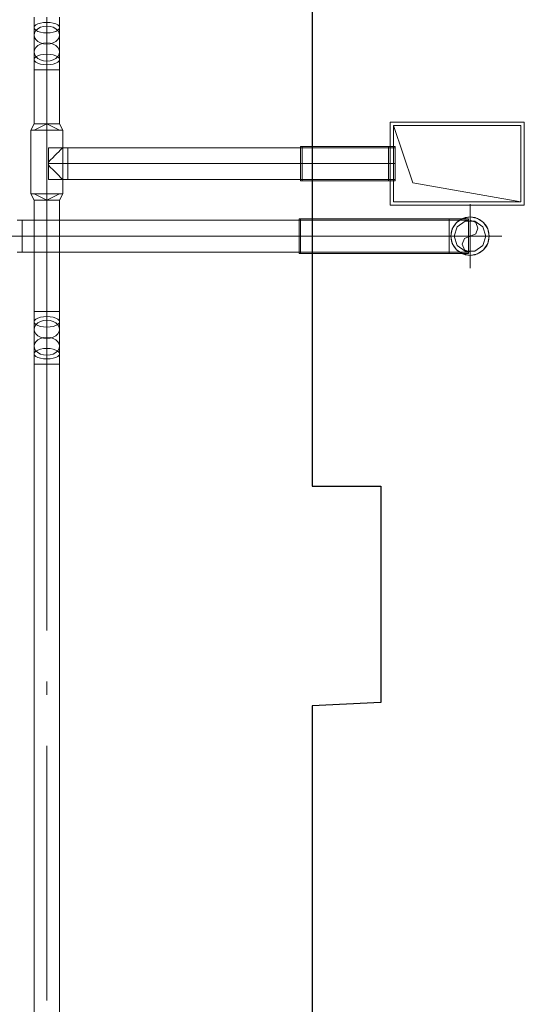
# Model space of a CAD drawing. Header units: millimetres. Extents: x -551130 to 178656, y -69521 to 202936.
# Tile 7 of 256: x -537907 to -535927, y 156609 to 160474. Entities that reach past the tile are written whole.
import ezdxf

# ---------------------------------------------------------------- set-up
doc = ezdxf.new("R2010")
doc.units = ezdxf.units.MM
doc.layers.get('Defpoints').update_dxf_attribs({"color": 31})
doc.layers.add('PDF7_Geometry', color=7, linetype='Continuous', true_color=0xaaaaaa)

# ---------------------------------------------------------------- blocks, each defined once
blk = doc.blocks.new('ghftytytd')
at = {"layer": 'PDF7_Geometry', "color": 1, "lineweight": 18, "true_color": 0xff0000}
for points in [[(18839.1, 18180.5), (18839.1, 18114.1), (18839.1, 18180.5), (18839.1, 18213), (18839.1, 18251.2)], [(18789.1, 18251.2), (18789.1, 18209.8), (18789.1, 18180.5), (18789.1, 18114.1), (18790.8, 18104.9), (18795.8, 18096.4), (18803.7, 18089.1), (18814.1, 18083.5), (18826.2, 18079.9), (18839.1, 18078.7), (18852, 18079.9), (18864.1, 18083.5), (18874.5, 18089.1), (18882.4, 18096.4), (18887.4, 18104.9), (18889.1, 18114.1), (18889.1, 18180.5), (18887.4, 18189.7), (18882.4, 18198.2), (18874.5, 18205.5), (18864.1, 18211.1), (18852, 18214.6), (18839.1, 18215.8), (18826.2, 18214.6), (18814.1, 18211.1), (18803.7, 18205.5), (18795.8, 18198.2), (18790.8, 18189.7), (18789.1, 18180.5), (18790.8, 18171.4), (18795.8, 18162.8), (18803.7, 18155.5), (18814.1, 18149.9), (18826.2, 18146.3), (18839.1, 18145.1), (18852, 18146.3), (18864.1, 18149.9), (18874.5, 18155.5), (18882.4, 18162.8), (18887.4, 18171.4), (18889.1, 18180.5), (18889.1, 18209.8), (18889.1, 18251.2)], [(18839.1, 17807.2), (18815.2, 17807.2), (18794.9, 17807.2), (18781.4, 17807.2), (18776.6, 17807.2), (18781.4, 17807.2), (18794.9, 17807.2), (18815.2, 17807.2), (18839.1, 17807.2), (18863, 17807.2), (18883.3, 17807.2), (18896.8, 17807.2), (18901.6, 17807.2), (18896.8, 17807.2), (18883.3, 17807.2), (18863, 17807.2), (18839.1, 17807.2), (18839.1, 17832.2), (18839.1, 18043.4), (18826.2, 18043.4), (18814.1, 18043.4), (18803.7, 18043.4), (18795.8, 18043.4), (18790.8, 18043.4), (18789.1, 18043.4), (18789.1, 18084.8), (18789.1, 18114.1), (18790.8, 18123.2), (18795.8, 18131.8), (18803.7, 18139.1), (18814.1, 18144.7), (18826.2, 18148.3), (18839.1, 18149.4), (18852, 18148.3), (18864.1, 18144.7), (18874.5, 18139.1), (18882.4, 18131.8), (18887.4, 18123.2), (18889.1, 18114.1)], [(18889.1, 18114.1), (18887.4, 18104.9), (18882.4, 18096.4), (18874.5, 18089.1), (18864.1, 18083.5), (18852, 18079.9), (18839.1, 18078.7), (18826.2, 18079.9), (18814.1, 18083.5), (18803.7, 18089.1), (18795.8, 18096.4), (18790.8, 18104.9), (18789.1, 18114.1), (18790.8, 18123.2), (18795.8, 18131.8), (18803.7, 18139.1), (18814.1, 18144.7), (18826.2, 18148.3), (18839.1, 18149.4), (18852, 18148.3), (18864.1, 18144.7), (18874.5, 18139.1), (18882.4, 18131.8), (18887.4, 18123.2), (18889.1, 18114.1), (18889.1, 18084.8), (18889.1, 18043.4), (18887.4, 18043.4), (18882.4, 18043.4), (18874.5, 18043.4), (18864.1, 18043.4), (18852, 18043.4), (18839.1, 18043.4), (18852, 18043.4), (18864.1, 18043.4), (18874.5, 18043.4), (18882.4, 18043.4), (18887.4, 18043.4), (18889.1, 18043.4), (18889.1, 17832.2), (18885.3, 17832.2), (18874.5, 17832.2), (18858.2, 17832.2), (18839.1, 17832.2), (18820, 17832.2), (18803.7, 17832.2), (18792.9, 17832.2), (18789.1, 17832.2), (18792.9, 17832.2), (18803.7, 17832.2), (18820, 17832.2), (18839.1, 17832.2), (18858.2, 17832.2), (18874.5, 17832.2), (18885.3, 17832.2), (18889.1, 17832.2), (18901.6, 17807.2), (18899.5, 17807.2), (18893.2, 17807.2), (18883.3, 17807.2), (18870.3, 17807.2), (18855.3, 17807.2), (18839.1, 17807.2), (18855.3, 17807.2), (18870.3, 17807.2), (18883.3, 17807.2), (18893.2, 17807.2), (18899.5, 17807.2), (18901.6, 17807.2), (18901.6, 17557.2), (18889.1, 17532.2), (18887.4, 17532.2), (18882.4, 17532.2), (18874.5, 17532.2), (18864.1, 17532.2), (18852, 17532.2), (18839.1, 17532.2), (18852, 17532.2), (18864.1, 17532.2), (18874.5, 17532.2), (18882.4, 17532.2), (18887.4, 17532.2), (18889.1, 17532.2), (18889.1, 17096), (18889.1, 17054.6), (18889.1, 17025.3), (18887.4, 17016.2), (18882.4, 17007.6), (18874.5, 17000.3), (18864.1, 16994.7), (18852, 16991.2), (18839.1, 16990), (18826.2, 16991.2), (18814.1, 16994.7), (18803.7, 17000.3), (18795.8, 17007.6), (18790.8, 17016.2), (18789.1, 17025.3)], [(18839.1, 18043.4), (18839.1, 18081.6), (18839.1, 18114.1)], [(18839.1, 17096), (18852, 17096), (18864.1, 17096), (18874.5, 17096), (18882.4, 17096), (18887.4, 17096), (18889.1, 17096), (18887.4, 17096), (18882.4, 17096), (18874.5, 17096), (18864.1, 17096), (18852, 17096), (18839.1, 17096), (18839.1, 17532.2), (18826.2, 17532.2), (18814.1, 17532.2), (18803.7, 17532.2), (18795.8, 17532.2), (18790.8, 17532.2), (18789.1, 17532.2), (18776.6, 17557.2), (18776.6, 17807.2), (18778.7, 17807.2), (18785, 17807.2), (18794.9, 17807.2), (18807.9, 17807.2), (18822.9, 17807.2), (18839.1, 17807.2), (18839.1, 17557.2), (18822.9, 17557.2), (18807.9, 17557.2), (18794.9, 17557.2), (18785, 17557.2), (18778.7, 17557.2), (18776.6, 17557.2), (18778.7, 17557.2), (18785, 17557.2), (18794.9, 17557.2), (18807.9, 17557.2), (18822.9, 17557.2), (18839.1, 17557.2), (18815.2, 17557.2), (18794.9, 17557.2), (18781.4, 17557.2), (18776.6, 17557.2), (18781.4, 17557.2), (18794.9, 17557.2), (18815.2, 17557.2), (18839.1, 17557.2), (18839.1, 17807.2), (18822.9, 17807.2), (18807.9, 17807.2), (18794.9, 17807.2), (18785, 17807.2), (18778.7, 17807.2), (18776.6, 17807.2), (18789.1, 17832.2), (18790.8, 17832.2), (18795.8, 17832.2), (18803.7, 17832.2), (18814.1, 17832.2), (18826.2, 17832.2), (18839.1, 17832.2), (18852, 17832.2), (18864.1, 17832.2), (18874.5, 17832.2), (18882.4, 17832.2), (18887.4, 17832.2), (18889.1, 17832.2), (18887.4, 17832.2), (18882.4, 17832.2), (18874.5, 17832.2), (18864.1, 17832.2), (18852, 17832.2), (18839.1, 17832.2), (18826.2, 17832.2), (18814.1, 17832.2), (18803.7, 17832.2), (18795.8, 17832.2), (18790.8, 17832.2), (18789.1, 17832.2), (18789.1, 18043.4), (18790.8, 18043.4), (18795.8, 18043.4), (18803.7, 18043.4), (18814.1, 18043.4), (18826.2, 18043.4), (18839.1, 18043.4), (18839.1, 17832.2), (18889.1, 17807.2), (18789.1, 17807.2), (18839.1, 17832.2)], [(20700, 17526), (20700, 17826), (20200, 17826)], [(19841, 17676), (19841, 17658.5), (19841, 17642.2), (19841, 17628.2), (19841, 17617.5), (19841, 17610.8), (19841, 17608.5), (19841, 17610.8), (19841, 17617.5), (19841, 17628.2), (19841, 17642.2), (19841, 17658.5), (19841, 17676), (19841, 17693.5), (19841, 17709.7), (19841, 17723.7), (19841, 17734.4), (19841, 17741.2), (19841, 17743.5), (19841, 17741.2), (19841, 17734.4), (19841, 17723.7), (19841, 17709.7), (19841, 17693.5), (19841, 17676), (19841, 17693.5), (19841, 17709.7), (19841, 17723.7), (19841, 17734.4), (19841, 17741.2), (19841, 17743.5), (19835, 17743.5)], [(19835, 17676), (19835, 17693.5), (19835, 17709.7), (19835, 17723.7), (19835, 17734.4), (19835, 17741.2), (19835, 17743.5), (19835, 17741.2), (19835, 17734.4), (19835, 17723.7), (19835, 17709.7), (19835, 17693.5), (19835, 17676), (19841, 17676), (19841, 17693.5), (19841, 17709.7), (19841, 17723.7), (19841, 17734.4), (19841, 17741.2), (19841, 17743.5), (20180, 17743.5), (20206.1, 17743.5), (20206.1, 17741.2), (20206.1, 17734.4), (20206.1, 17723.7), (20206.1, 17709.7), (20206.1, 17693.5), (20206.1, 17676), (20206.1, 17693.5), (20206.1, 17709.7), (20206.1, 17723.7), (20206.1, 17734.4), (20206.1, 17741.2), (20206.1, 17743.5)], [(20180, 17743.5), (20180, 17741.2), (20180, 17734.4), (20180, 17723.7), (20180, 17709.7), (20180, 17693.5), (20180, 17676)], [(20180, 17676), (20180, 17693.5), (20180, 17709.7), (20180, 17723.7), (20180, 17734.4), (20180, 17741.2), (20180, 17743.5)], [(20180, 17676), (20180, 17693.5), (20180, 17709.7), (20180, 17723.7), (20180, 17734.4), (20180, 17741.2), (20180, 17743.5)], [(20180, 17743.5), (20180, 17741.2), (20180, 17734.4), (20180, 17723.7), (20180, 17709.7), (20180, 17693.5), (20180, 17676)], [(18921.6, 17676), (18921.6, 17692.2), (18921.6, 17707.2), (18921.6, 17720.2), (18921.6, 17730.1), (18921.6, 17736.4), (18921.6, 17738.5), (18921.6, 17736.4), (18921.6, 17730.1), (18921.6, 17720.2), (18921.6, 17707.2), (18921.6, 17692.2), (18921.6, 17676), (18921.6, 17659.8), (18921.6, 17644.7), (18921.6, 17631.8), (18921.6, 17621.9), (18921.6, 17615.6), (18921.6, 17613.5), (18921.6, 17615.6), (18921.6, 17621.9), (18921.6, 17631.8), (18921.6, 17644.7), (18921.6, 17659.8), (18921.6, 17676), (19835, 17676), (18921.6, 17676), (18901.6, 17676), (18845.2, 17676)], [(20206.1, 17738.5), (20206.1, 17736.4), (20206.1, 17730.1), (20206.1, 17720.2), (20206.1, 17707.2), (20206.1, 17692.2), (20206.1, 17676), (20206.1, 17692.2), (20206.1, 17707.2), (20206.1, 17720.2), (20206.1, 17730.1), (20206.1, 17736.4), (20206.1, 17738.5), (20200, 17738.5), (20180, 17738.5), (19841, 17738.5), (19841, 17736.4), (19841, 17730.1), (19841, 17720.2), (19841, 17707.2), (19841, 17692.2), (19841, 17676), (19841, 17692.2), (19841, 17707.2), (19841, 17720.2), (19841, 17730.1), (19841, 17736.4), (19841, 17738.5), (19835, 17738.5), (19835, 17736.4), (19835, 17730.1), (19835, 17720.2), (19835, 17707.2), (19835, 17692.2), (19835, 17676), (19835, 17659.8), (19835, 17644.7), (19835, 17631.8), (19835, 17621.9), (19835, 17615.6), (19835, 17613.5), (19835, 17615.6), (19835, 17621.9), (19835, 17631.8), (19835, 17644.7), (19835, 17659.8), (19835, 17676), (19835, 17692.2), (19835, 17707.2), (19835, 17720.2), (19835, 17730.1), (19835, 17736.4), (19835, 17738.5), (18921.6, 17738.5), (18901.6, 17738.5), (18845.2, 17738.5), (18845.2, 17736.4), (18845.2, 17730.1), (18845.2, 17720.2), (18845.2, 17707.2), (18845.2, 17692.2), (18845.2, 17676), (18845.2, 17692.2), (18845.2, 17707.2), (18845.2, 17720.2), (18845.2, 17730.1), (18845.2, 17736.4), (18845.2, 17738.5), (18845.2, 17736.6), (18845.2, 17731.1), (18845.2, 17722.3), (18845.2, 17710.7), (18845.2, 17697), (18845.2, 17682.1), (18845.2, 17676), (18845.2, 17669.9), (18853.8, 17661.3), (18862.3, 17652.8), (18870.5, 17644.6), (18878.3, 17636.7), (18885.5, 17629.5), (18891.9, 17623.2), (18897, 17618.1), (18900.4, 17614.7), (18901.6, 17613.5), (18900.4, 17614.7), (18897, 17618.1), (18891.9, 17623.2), (18885.5, 17629.5), (18878.3, 17636.7), (18870.5, 17644.6), (18862.3, 17652.8), (18853.8, 17661.3), (18845.2, 17669.9), (18845.2, 17676), (18845.2, 17682.1), (18845.2, 17697), (18845.2, 17710.7), (18845.2, 17722.3), (18845.2, 17731.1), (18845.2, 17736.6), (18845.2, 17738.5), (18901.6, 17738.5), (18901.6, 17613.5), (18845.2, 17613.5), (18845.2, 17615.4), (18845.2, 17620.9), (18845.2, 17629.7), (18845.2, 17641.3), (18845.2, 17654.9), (18845.2, 17669.9), (18845.2, 17654.9), (18845.2, 17641.3), (18845.2, 17629.7), (18845.2, 17620.9), (18845.2, 17615.4), (18845.2, 17613.5), (18845.2, 17615.6), (18845.2, 17621.9), (18845.2, 17631.8), (18845.2, 17644.7), (18845.2, 17659.8), (18845.2, 17676), (18845.2, 17659.8), (18845.2, 17644.7), (18845.2, 17631.8), (18845.2, 17621.9), (18845.2, 17615.6), (18845.2, 17613.5), (18901.6, 17613.5), (18921.6, 17613.5), (18921.6, 17615.6), (18921.6, 17621.9), (18921.6, 17631.8), (18921.6, 17644.7), (18921.6, 17659.8), (18921.6, 17676), (18921.6, 17659.8), (18921.6, 17644.7), (18921.6, 17631.8), (18921.6, 17621.9), (18921.6, 17615.6), (18921.6, 17613.5), (19835, 17613.5), (19835, 17615.6), (19835, 17621.9), (19835, 17631.8), (19835, 17644.7), (19835, 17659.8), (19835, 17676), (19835, 17659.8), (19835, 17644.7), (19835, 17631.8), (19835, 17621.9), (19835, 17615.6), (19835, 17613.5), (19841, 17613.5), (19841, 17615.6), (19841, 17621.9), (19841, 17631.8), (19841, 17644.7), (19841, 17659.8), (19841, 17676), (19841, 17659.8), (19841, 17644.7), (19841, 17631.8), (19841, 17621.9), (19841, 17615.6), (19841, 17613.5), (20180, 17613.5), (20180, 17615.6), (20180, 17621.9), (20180, 17631.8), (20180, 17644.7), (20180, 17659.8), (20180, 17676), (20180, 17692.2), (20180, 17707.2), (20180, 17720.2), (20180, 17730.1), (20180, 17736.4), (20180, 17738.5), (20180, 17736.4), (20180, 17730.1), (20180, 17720.2), (20180, 17707.2), (20180, 17692.2), (20180, 17676), (20180, 17659.8), (20180, 17644.7), (20180, 17631.8), (20180, 17621.9), (20180, 17615.6), (20180, 17613.5), (20200, 17613.5), (20206.1, 17613.5), (20206.1, 17615.6), (20206.1, 17621.9), (20206.1, 17631.8), (20206.1, 17644.7), (20206.1, 17659.8), (20206.1, 17676), (20206.1, 17659.8), (20206.1, 17644.7), (20206.1, 17631.8), (20206.1, 17621.9), (20206.1, 17615.6), (20206.1, 17613.5)], [(20180, 17738.5), (20180, 17736.4), (20180, 17730.1), (20180, 17720.2), (20180, 17707.2), (20180, 17692.2), (20180, 17676)], [(20180, 17676), (20180, 17692.2), (20180, 17707.2), (20180, 17720.2), (20180, 17730.1), (20180, 17736.4), (20180, 17738.5)], [(19835, 17608.5), (19835, 17610.8), (19835, 17617.5), (19835, 17628.2), (19835, 17642.2), (19835, 17658.5), (19835, 17676), (19835, 17658.5), (19835, 17642.2), (19835, 17628.2), (19835, 17617.5), (19835, 17610.8), (19835, 17608.5), (19841, 17608.5), (19841, 17610.8), (19841, 17617.5), (19841, 17628.2), (19841, 17642.2), (19841, 17658.5), (19841, 17676), (19841, 17658.5), (19841, 17642.2), (19841, 17628.2), (19841, 17617.5), (19841, 17610.8), (19841, 17608.5), (20180, 17608.5), (20206.1, 17608.5), (20206.1, 17610.8), (20206.1, 17617.5), (20206.1, 17628.2), (20206.1, 17642.2), (20206.1, 17658.5), (20206.1, 17676), (20206.1, 17658.5), (20206.1, 17642.2), (20206.1, 17628.2), (20206.1, 17617.5), (20206.1, 17610.8), (20206.1, 17608.5)], [(20180, 17676), (20180, 17658.5), (20180, 17642.2), (20180, 17628.2), (20180, 17617.5), (20180, 17610.8), (20180, 17608.5)], [(20180, 17608.5), (20180, 17610.8), (20180, 17617.5), (20180, 17628.2), (20180, 17642.2), (20180, 17658.5), (20180, 17676)], [(20180, 17676), (20180, 17659.8), (20180, 17644.7), (20180, 17631.8), (20180, 17621.9), (20180, 17615.6), (20180, 17613.5)], [(20180, 17613.5), (20180, 17615.6), (20180, 17621.9), (20180, 17631.8), (20180, 17644.7), (20180, 17659.8), (20180, 17676)], [(20180, 17676), (20200, 17676), (20206.1, 17676)], [(20180, 17676), (20180, 17658.5), (20180, 17642.2), (20180, 17628.2), (20180, 17617.5), (20180, 17610.8), (20180, 17608.5)], [(20180, 17608.5), (20180, 17610.8), (20180, 17617.5), (20180, 17628.2), (20180, 17642.2), (20180, 17658.5), (20180, 17676)], [(18839.1, 17557.2), (18855.3, 17557.2), (18870.3, 17557.2), (18883.3, 17557.2), (18893.2, 17557.2), (18899.5, 17557.2), (18901.6, 17557.2)], [(18901.6, 17557.2), (18899.5, 17557.2), (18893.2, 17557.2), (18883.3, 17557.2), (18870.3, 17557.2), (18855.3, 17557.2), (18839.1, 17557.2)], [(18839.1, 17557.2), (18839.1, 17532.2)], [(18839.1, 17532.2), (18820, 17532.2), (18803.7, 17532.2), (18792.9, 17532.2), (18789.1, 17532.2)], [(18789.1, 17532.2), (18792.9, 17532.2), (18803.7, 17532.2), (18820, 17532.2), (18839.1, 17532.2)], [(18889.1, 17532.2), (18885.3, 17532.2), (18874.5, 17532.2), (18858.2, 17532.2), (18839.1, 17532.2)], [(18839.1, 17532.2), (18858.2, 17532.2), (18874.5, 17532.2), (18885.3, 17532.2), (18889.1, 17532.2)], [(18839.1, 17096), (18826.2, 17096), (18814.1, 17096), (18803.7, 17096), (18795.8, 17096), (18790.8, 17096), (18789.1, 17096)], [(18789.1, 17096), (18789.1, 17054.6)], [(18789.1, 17096), (18790.8, 17096), (18795.8, 17096), (18803.7, 17096), (18814.1, 17096), (18826.2, 17096), (18839.1, 17096)], [(18839.1, 17096), (18826.2, 17096), (18814.1, 17096), (18803.7, 17096), (18795.8, 17096), (18790.8, 17096), (18789.1, 17096)], [(18839.1, 17096), (18852, 17096), (18864.1, 17096), (18874.5, 17096), (18882.4, 17096), (18887.4, 17096), (18889.1, 17096)], [(18889.1, 17096), (18887.4, 17096), (18882.4, 17096), (18874.5, 17096), (18864.1, 17096), (18852, 17096), (18839.1, 17096)], [(18839.1, 17096), (18839.1, 17057.8), (18839.1, 17025.3)], [(18789.1, 9986), (18789.1, 16888.2), (18790.8, 16888.2), (18795.8, 16888.2), (18803.7, 16888.2), (18814.1, 16888.2), (18826.2, 16888.2), (18839.1, 16888.2), (18826.2, 16888.2), (18814.1, 16888.2), (18803.7, 16888.2), (18795.8, 16888.2), (18790.8, 16888.2), (18789.1, 16888.2), (18789.1, 16929.6), (18789.1, 16958.9), (18789.1, 17025.3), (18790.8, 17034.5), (18795.8, 17043), (18803.7, 17050.3), (18814.1, 17055.9), (18826.2, 17059.5), (18839.1, 17060.7), (18852, 17059.5), (18864.1, 17055.9), (18874.5, 17050.3), (18882.4, 17043), (18887.4, 17034.5), (18889.1, 17025.3), (18889.1, 16958.9), (18887.4, 16968.1), (18882.4, 16976.6), (18874.5, 16983.9), (18864.1, 16989.5), (18852, 16993), (18839.1, 16994.3), (18826.2, 16993), (18814.1, 16989.5), (18803.7, 16983.9), (18795.8, 16976.6), (18790.8, 16968.1), (18789.1, 16958.9), (18790.8, 16949.8), (18795.8, 16941.2), (18803.7, 16933.9), (18814.1, 16928.3), (18826.2, 16924.7), (18839.1, 16923.5), (18852, 16924.7), (18864.1, 16928.3), (18874.5, 16933.9), (18882.4, 16941.2), (18887.4, 16949.8), (18889.1, 16958.9), (18889.1, 16929.6), (18889.1, 16888.2), (18887.4, 16888.2), (18882.4, 16888.2), (18874.5, 16888.2), (18864.1, 16888.2), (18852, 16888.2), (18839.1, 16888.2), (18839.1, 15842.9), (18839.1, 16888.2), (18852, 16888.2), (18864.1, 16888.2), (18874.5, 16888.2), (18882.4, 16888.2), (18887.4, 16888.2), (18889.1, 16888.2), (18889.1, 9986)], [(18789.1, 17025.3), (18790.8, 17034.5), (18795.8, 17043), (18803.7, 17050.3), (18814.1, 17055.9), (18826.2, 17059.5), (18839.1, 17060.7)], [(18789.1, 17054.6), (18789.1, 17025.3)], [(18839.1, 17060.7), (18852, 17059.5), (18864.1, 17055.9), (18874.5, 17050.3), (18882.4, 17043), (18887.4, 17034.5), (18889.1, 17025.3)], [(18839.1, 16990), (18826.2, 16991.2), (18814.1, 16994.7), (18803.7, 17000.3), (18795.8, 17007.6), (18790.8, 17016.2), (18789.1, 17025.3)], [(18889.1, 17025.3), (18887.4, 17016.2), (18882.4, 17007.6), (18874.5, 17000.3), (18864.1, 16994.7), (18852, 16991.2), (18839.1, 16990)], [(18839.1, 16958.9), (18839.1, 16926.5)], [(18839.1, 16926.5), (18839.1, 16888.2)], [(18839.1, 16888.2), (18852, 16888.2), (18864.1, 16888.2), (18874.5, 16888.2), (18882.4, 16888.2), (18887.4, 16888.2), (18889.1, 16888.2)], [(18889.1, 16888.2), (18887.4, 16888.2), (18882.4, 16888.2), (18874.5, 16888.2), (18864.1, 16888.2), (18852, 16888.2), (18839.1, 16888.2)]]:
    blk.add_lwpolyline(points, dxfattribs=at)
for points in [[(18789.1, 18209.8), (18790.8, 18215.1), (18795.8, 18220.1), (18803.7, 18224.5), (18814.1, 18227.7), (18826.2, 18229.8), (18839.1, 18230.5), (18852, 18229.8), (18864.1, 18227.7), (18874.5, 18224.5), (18882.4, 18220.1), (18887.4, 18215.1), (18889.1, 18209.8), (18887.4, 18204.4), (18882.4, 18199.4), (18874.5, 18195.1), (18864.1, 18191.9), (18852, 18189.8), (18839.1, 18189.1), (18826.2, 18189.8), (18814.1, 18191.9), (18803.7, 18195.1), (18795.8, 18199.4), (18790.8, 18204.4)], [(18789.1, 18180.5), (18790.8, 18189.7), (18795.8, 18198.2), (18803.7, 18205.5), (18814.1, 18211.1), (18826.2, 18214.6), (18839.1, 18215.8), (18852, 18214.6), (18864.1, 18211.1), (18874.5, 18205.5), (18882.4, 18198.2), (18887.4, 18189.7), (18889.1, 18180.5), (18887.4, 18171.4), (18882.4, 18162.8), (18874.5, 18155.5), (18864.1, 18149.9), (18852, 18146.3), (18839.1, 18145.1), (18826.2, 18146.3), (18814.1, 18149.9), (18803.7, 18155.5), (18795.8, 18162.8), (18790.8, 18171.4)], [(18889.1, 18084.8), (18887.4, 18079.4), (18882.4, 18074.4), (18874.5, 18070.1), (18864.1, 18066.9), (18852, 18064.8), (18839.1, 18064.1), (18826.2, 18064.8), (18814.1, 18066.9), (18803.7, 18070.1), (18795.8, 18074.4), (18790.8, 18079.4), (18789.1, 18084.8), (18790.8, 18090.1), (18795.8, 18095.2), (18803.7, 18099.4), (18814.1, 18102.7), (18826.2, 18104.8), (18839.1, 18105.5), (18852, 18104.8), (18864.1, 18102.7), (18874.5, 18099.4), (18882.4, 18095.2), (18887.4, 18090.1)], [(18889.1, 18043.4), (18887.4, 18043.4), (18882.4, 18043.4), (18874.5, 18043.4), (18864.1, 18043.4), (18852, 18043.4), (18839.1, 18043.4), (18826.2, 18043.4), (18814.1, 18043.4), (18803.7, 18043.4), (18795.8, 18043.4), (18790.8, 18043.4), (18789.1, 18043.4), (18790.8, 18043.4), (18795.8, 18043.4), (18803.7, 18043.4), (18814.1, 18043.4), (18826.2, 18043.4), (18839.1, 18043.4), (18852, 18043.4), (18864.1, 18043.4), (18874.5, 18043.4), (18882.4, 18043.4), (18887.4, 18043.4)], [(20713, 17839), (20187, 17839), (20187, 17513), (20713, 17513)], [(20713, 17839), (20713, 17513), (20187, 17513), (20187, 17839)], [(20700, 17526), (20275, 17601), (20200, 17826), (20200, 17526)], [(18845.2, 17682.1), (18853.8, 17690.7), (18862.3, 17699.2), (18870.5, 17707.4), (18878.3, 17715.2), (18885.5, 17722.4), (18891.9, 17728.8), (18897, 17733.9), (18900.4, 17737.3), (18901.6, 17738.5), (18900.4, 17737.3), (18897, 17733.9), (18891.9, 17728.8), (18885.5, 17722.4), (18878.3, 17715.2), (18870.5, 17707.4), (18862.3, 17699.2), (18853.8, 17690.7)], [(18921.6, 17676), (18921.6, 17692.2), (18921.6, 17707.2), (18921.6, 17720.2), (18921.6, 17730.1), (18921.6, 17736.4), (18921.6, 17738.5), (18921.6, 17736.4), (18921.6, 17730.1), (18921.6, 17720.2), (18921.6, 17707.2), (18921.6, 17692.2)], [(19835, 17676), (19835, 17692.2), (19835, 17707.2), (19835, 17720.2), (19835, 17730.1), (19835, 17736.4), (19835, 17738.5), (19835, 17736.4), (19835, 17730.1), (19835, 17720.2), (19835, 17707.2), (19835, 17692.2)], [(19841, 17613.5), (19841, 17615.6), (19841, 17621.9), (19841, 17631.8), (19841, 17644.7), (19841, 17659.8), (19841, 17676), (19841, 17692.2), (19841, 17707.2), (19841, 17720.2), (19841, 17730.1), (19841, 17736.4), (19841, 17738.5), (19841, 17736.4), (19841, 17730.1), (19841, 17720.2), (19841, 17707.2), (19841, 17692.2), (19841, 17676), (19841, 17659.8), (19841, 17644.7), (19841, 17631.8), (19841, 17621.9), (19841, 17615.6)], [(20180, 17676), (19841, 17676)], [(18839.1, 17532.2), (18889.1, 17557.2), (18789.1, 17557.2)], [(18839.1, 17557.2), (18863, 17557.2), (18883.3, 17557.2), (18896.8, 17557.2), (18901.6, 17557.2), (18896.8, 17557.2), (18883.3, 17557.2), (18863, 17557.2)], [(18839.1, 17096), (18826.2, 17096), (18814.1, 17096), (18803.7, 17096), (18795.8, 17096), (18790.8, 17096), (18789.1, 17096), (18789.1, 17532.2), (18790.8, 17532.2), (18795.8, 17532.2), (18803.7, 17532.2), (18814.1, 17532.2), (18826.2, 17532.2), (18839.1, 17532.2)], [(18789.1, 17054.6), (18790.8, 17060), (18795.8, 17065), (18803.7, 17069.2), (18814.1, 17072.6), (18826.2, 17074.6), (18839.1, 17075.3), (18852, 17074.6), (18864.1, 17072.6), (18874.5, 17069.2), (18882.4, 17065), (18887.4, 17060), (18889.1, 17054.6), (18887.4, 17049.2), (18882.4, 17044.3), (18874.5, 17040), (18864.1, 17036.7), (18852, 17034.6), (18839.1, 17033.9), (18826.2, 17034.6), (18814.1, 17036.7), (18803.7, 17040), (18795.8, 17044.3), (18790.8, 17049.2)], [(18839.1, 16958.9), (18839.1, 17025.3)], [(18889.1, 16958.9), (18887.4, 16949.8), (18882.4, 16941.2), (18874.5, 16933.9), (18864.1, 16928.3), (18852, 16924.7), (18839.1, 16923.5), (18826.2, 16924.7), (18814.1, 16928.3), (18803.7, 16933.9), (18795.8, 16941.2), (18790.8, 16949.8), (18789.1, 16958.9), (18790.8, 16968.1), (18795.8, 16976.6), (18803.7, 16983.9), (18814.1, 16989.5), (18826.2, 16993), (18839.1, 16994.3), (18852, 16993), (18864.1, 16989.5), (18874.5, 16983.9), (18882.4, 16976.6), (18887.4, 16968.1)], [(18889.1, 16929.6), (18887.4, 16924.2), (18882.4, 16919.3), (18874.5, 16915), (18864.1, 16911.7), (18852, 16909.6), (18839.1, 16908.9), (18826.2, 16909.6), (18814.1, 16911.7), (18803.7, 16915), (18795.8, 16919.3), (18790.8, 16924.2), (18789.1, 16929.6), (18790.8, 16935), (18795.8, 16940), (18803.7, 16944.2), (18814.1, 16947.6), (18826.2, 16949.6), (18839.1, 16950.3), (18852, 16949.6), (18864.1, 16947.6), (18874.5, 16944.2), (18882.4, 16940), (18887.4, 16935)], [(18839.1, 16888.2), (18826.2, 16888.2), (18814.1, 16888.2), (18803.7, 16888.2), (18795.8, 16888.2), (18790.8, 16888.2), (18789.1, 16888.2), (18790.8, 16888.2), (18795.8, 16888.2), (18803.7, 16888.2), (18814.1, 16888.2), (18826.2, 16888.2)], [(18839.1, 15642.9), (18839.1, 15590)], [(18839.1, 15390), (18839.1, 14390)]]:
    blk.add_lwpolyline(points, close=True, dxfattribs=at)
at = {"layer": 'PDF7_Geometry', "color": 5, "lineweight": 18, "true_color": 0x0000ff}
for points in [[(20500, 17266.1), (20500, 17516.1)], [(20493.8, 17453.6), (20493.8, 17451.4), (20493.8, 17445.2), (20493.8, 17435.3), (20493.8, 17422.3), (20493.8, 17407.3), (20493.8, 17391.1), (20493.8, 17407.3), (20493.8, 17422.3), (20493.8, 17435.3), (20493.8, 17445.2), (20493.8, 17451.4), (20493.8, 17453.6), (20437.5, 17453.6), (20417.5, 17453.6), (19835, 17453.6), (19835, 17451.4), (19835, 17445.2), (19835, 17435.3), (19835, 17422.3), (19835, 17407.3), (19835, 17391.1), (19835, 17407.3), (19835, 17422.3), (19835, 17435.3), (19835, 17445.2), (19835, 17451.4), (19835, 17453.6), (19829, 17453.6), (19829, 17451.4), (19829, 17445.2), (19829, 17435.3), (19829, 17422.3), (19829, 17407.3), (19829, 17391.1), (19829, 17407.3), (19829, 17422.3), (19829, 17435.3), (19829, 17445.2), (19829, 17451.4), (19829, 17453.6), (18742.5, 17453.6), (18742.5, 17451.4), (18742.5, 17445.2), (18742.5, 17435.3), (18742.5, 17422.3), (18742.5, 17407.3), (18742.5, 17391.1), (18742.5, 17374.9), (18742.5, 17359.8), (18742.5, 17346.9), (18742.5, 17336.9), (18742.5, 17330.7), (18742.5, 17328.5), (18742.5, 17330.7), (18742.5, 17336.9), (18742.5, 17346.9), (18742.5, 17359.8), (18742.5, 17374.9), (18742.5, 17391.1), (18742.5, 17407.3), (18742.5, 17422.3), (18742.5, 17435.3), (18742.5, 17445.2), (18742.5, 17451.4), (18742.5, 17453.6), (18722.5, 17453.6)], [(18722.5, 17328.5), (18742.5, 17328.5), (19829, 17328.5), (19835, 17328.5), (19835, 17330.7), (19835, 17336.9), (19835, 17346.9), (19835, 17359.8), (19835, 17374.9), (19835, 17391.1), (20417.5, 17391.1), (20417.5, 17373.6), (20417.5, 17357.3), (20417.5, 17343.3), (20417.5, 17332.6), (20417.5, 17325.9), (20417.5, 17323.6), (20417.5, 17325.9), (20417.5, 17332.6), (20417.5, 17343.3), (20417.5, 17357.3), (20417.5, 17373.6), (20417.5, 17391.1), (20417.5, 17374.9), (20417.5, 17359.8), (20417.5, 17346.9), (20417.5, 17336.9), (20417.5, 17330.7), (20417.5, 17328.5), (20417.5, 17330.7), (20417.5, 17336.9), (20417.5, 17346.9), (20417.5, 17359.8), (20417.5, 17374.9), (20417.5, 17391.1), (20417.5, 17373.6), (20417.5, 17357.3), (20417.5, 17343.3), (20417.5, 17332.6), (20417.5, 17325.9), (20417.5, 17323.6), (20417.5, 17325.9), (20417.5, 17332.6), (20417.5, 17343.3), (20417.5, 17357.3), (20417.5, 17373.6), (20417.5, 17391.1), (20417.5, 17408.5), (20417.5, 17424.8), (20417.5, 17438.8), (20417.5, 17449.5), (20417.5, 17456.3), (20417.5, 17458.5), (20417.5, 17456.3), (20417.5, 17449.5), (20417.5, 17438.8), (20417.5, 17424.8), (20417.5, 17408.5), (20417.5, 17391.1)], [(20493.8, 17458.5), (20417.5, 17458.5), (19835, 17458.5), (19835, 17456.3), (19835, 17449.5), (19835, 17438.8), (19835, 17424.8), (19835, 17408.5), (19835, 17391.1), (19829, 17391.1), (19829, 17373.6), (19829, 17357.3), (19829, 17343.3), (19829, 17332.6), (19829, 17325.9), (19829, 17323.6), (19829, 17325.9), (19829, 17332.6), (19829, 17343.3), (19829, 17357.3), (19829, 17373.6), (19829, 17391.1)], [(19835, 17391.1), (19835, 17408.5), (19835, 17424.8), (19835, 17438.8), (19835, 17449.5), (19835, 17456.3), (19835, 17458.5), (19835, 17456.3), (19835, 17449.5), (19835, 17438.8), (19835, 17424.8), (19835, 17408.5), (19835, 17391.1), (19835, 17373.6), (19835, 17357.3), (19835, 17343.3), (19835, 17332.6), (19835, 17325.9), (19835, 17323.6), (19835, 17325.9), (19835, 17332.6), (19835, 17343.3), (19835, 17357.3), (19835, 17373.6), (19835, 17391.1), (19835, 17408.5), (19835, 17424.8), (19835, 17438.8), (19835, 17449.5), (19835, 17456.3), (19835, 17458.5), (19829, 17458.5), (19829, 17456.3), (19829, 17449.5), (19829, 17438.8), (19829, 17424.8), (19829, 17408.5), (19829, 17391.1), (19829, 17408.5), (19829, 17424.8), (19829, 17438.8), (19829, 17449.5), (19829, 17456.3), (19829, 17458.5)], [(20417.5, 17458.5), (20417.5, 17456.3), (20417.5, 17449.5), (20417.5, 17438.8), (20417.5, 17424.8), (20417.5, 17408.5), (20417.5, 17391.1)], [(20417.5, 17391.1), (20417.5, 17408.5), (20417.5, 17424.8), (20417.5, 17438.8), (20417.5, 17449.5), (20417.5, 17456.3), (20417.5, 17458.5)], [(20417.5, 17391.1), (20417.5, 17407.3), (20417.5, 17422.3), (20417.5, 17435.3), (20417.5, 17445.2), (20417.5, 17451.4), (20417.5, 17453.6)], [(20417.5, 17453.6), (20417.5, 17451.4), (20417.5, 17445.2), (20417.5, 17435.3), (20417.5, 17422.3), (20417.5, 17407.3), (20417.5, 17391.1)], [(20417.5, 17453.6), (20417.5, 17451.4), (20417.5, 17445.2), (20417.5, 17435.3), (20417.5, 17422.3), (20417.5, 17407.3), (20417.5, 17391.1)], [(20417.5, 17391.1), (20417.5, 17407.3), (20417.5, 17422.3), (20417.5, 17435.3), (20417.5, 17445.2), (20417.5, 17451.4), (20417.5, 17453.6)], [(20500, 17453.6), (20522.1, 17444.4), (20531.2, 17422.3), (20522.1, 17400.2), (20500, 17391.1), (20477.9, 17381.9), (20468.7, 17359.8), (20477.9, 17337.7), (20500, 17328.5)], [(20493.8, 17391.1), (20493.8, 17408.5), (20493.8, 17424.8), (20493.8, 17438.8), (20493.8, 17449.5), (20493.8, 17456.3), (20493.8, 17458.5)], [(20493.8, 17458.5), (20493.8, 17456.3), (20493.8, 17449.5), (20493.8, 17438.8), (20493.8, 17424.8), (20493.8, 17408.5), (20493.8, 17391.1)], [(18742.5, 17391.1), (18722.5, 17391.1), (18666.1, 17391.1)], [(18742.5, 17391.1), (18742.5, 17374.9), (18742.5, 17359.8), (18742.5, 17346.9), (18742.5, 17336.9), (18742.5, 17330.7), (18742.5, 17328.5)], [(18742.5, 17328.5), (18742.5, 17330.7), (18742.5, 17336.9), (18742.5, 17346.9), (18742.5, 17359.8), (18742.5, 17374.9), (18742.5, 17391.1)], [(19829, 17323.6), (19835, 17323.6), (19835, 17325.9), (19835, 17332.6), (19835, 17343.3), (19835, 17357.3), (19835, 17373.6), (19835, 17391.1), (19835, 17373.6), (19835, 17357.3), (19835, 17343.3), (19835, 17332.6), (19835, 17325.9), (19835, 17323.6), (20417.5, 17323.6), (20493.8, 17323.6)], [(20375, 17391.1), (20625, 17391.1)], [(20417.5, 17391.1), (20417.5, 17374.9), (20417.5, 17359.8), (20417.5, 17346.9), (20417.5, 17336.9), (20417.5, 17330.7), (20417.5, 17328.5)], [(20437.5, 17391.1), (20417.5, 17391.1)], [(20437.5, 17391.1), (20493.8, 17391.1)], [(20493.8, 17391.1), (20493.8, 17374.9), (20493.8, 17359.8), (20493.8, 17346.9), (20493.8, 17336.9), (20493.8, 17330.7), (20493.8, 17328.5)], [(20493.8, 17328.5), (20493.8, 17330.7), (20493.8, 17336.9), (20493.8, 17346.9), (20493.8, 17359.8), (20493.8, 17374.9), (20493.8, 17391.1)], [(20493.8, 17391.1), (20493.8, 17373.6), (20493.8, 17357.3), (20493.8, 17343.3), (20493.8, 17332.6), (20493.8, 17325.9), (20493.8, 17323.6)], [(20493.8, 17323.6), (20493.8, 17325.9), (20493.8, 17332.6), (20493.8, 17343.3), (20493.8, 17357.3), (20493.8, 17373.6), (20493.8, 17391.1)], [(20417.5, 17328.5), (20437.5, 17328.5)], [(20437.5, 17328.5), (20493.8, 17328.5)]]:
    blk.add_lwpolyline(points, dxfattribs=at)
for points in [[(18742.5, 17391.1), (18742.5, 17407.3), (18742.5, 17422.3), (18742.5, 17435.3), (18742.5, 17445.2), (18742.5, 17451.4), (18742.5, 17453.6), (18742.5, 17451.4), (18742.5, 17445.2), (18742.5, 17435.3), (18742.5, 17422.3), (18742.5, 17407.3)], [(19829, 17453.6), (19829, 17451.4), (19829, 17445.2), (19829, 17435.3), (19829, 17422.3), (19829, 17407.3), (19829, 17391.1), (19829, 17374.9), (19829, 17359.8), (19829, 17346.9), (19829, 17336.9), (19829, 17330.7), (19829, 17328.5), (19829, 17330.7), (19829, 17336.9), (19829, 17346.9), (19829, 17359.8), (19829, 17374.9), (19829, 17391.1), (19829, 17407.3), (19829, 17422.3), (19829, 17435.3), (19829, 17445.2), (19829, 17451.4)], [(19835, 17453.6), (19835, 17451.4), (19835, 17445.2), (19835, 17435.3), (19835, 17422.3), (19835, 17407.3), (19835, 17391.1), (19835, 17374.9), (19835, 17359.8), (19835, 17346.9), (19835, 17336.9), (19835, 17330.7), (19835, 17328.5), (19835, 17330.7), (19835, 17336.9), (19835, 17346.9), (19835, 17359.8), (19835, 17374.9), (19835, 17391.1), (19835, 17407.3), (19835, 17422.3), (19835, 17435.3), (19835, 17445.2), (19835, 17451.4)], [(20500, 17466.6), (20471.1, 17460.8), (20446.6, 17444.4), (20430.2, 17420), (20424.5, 17391.1), (20430.2, 17362.2), (20446.6, 17337.7), (20471.1, 17321.3), (20500, 17315.6), (20528.9, 17321.3), (20553.4, 17337.7), (20569.7, 17362.2), (20575.5, 17391.1), (20569.7, 17420), (20553.4, 17444.4), (20528.9, 17460.8)], [(20424.5, 17391.1), (20427.1, 17410.6), (20434.6, 17428.8), (20446.6, 17444.4), (20462.2, 17456.4), (20480.4, 17464), (20500, 17466.6), (20519.5, 17464), (20537.7, 17456.4), (20553.4, 17444.4), (20565.4, 17428.8), (20572.9, 17410.6), (20575.5, 17391.1), (20572.9, 17371.5), (20565.4, 17353.3), (20553.4, 17337.7), (20537.7, 17325.7), (20519.5, 17318.1), (20500, 17315.6), (20480.4, 17318.1), (20462.2, 17325.7), (20446.6, 17337.7), (20434.6, 17353.3), (20427.1, 17371.5)], [(20437.5, 17391.1), (20449.4, 17354.3), (20480.6, 17331.6), (20519.3, 17331.6), (20550.5, 17354.3), (20562.5, 17391.1), (20550.5, 17427.8), (20519.3, 17450.5), (20480.6, 17450.5), (20449.4, 17427.8)], [(18742.5, 17391.1), (19829, 17391.1), (19829, 17374.9), (19829, 17359.8), (19829, 17346.9), (19829, 17336.9), (19829, 17330.7), (19829, 17328.5), (19829, 17330.7), (19829, 17336.9), (19829, 17346.9), (19829, 17359.8), (19829, 17374.9), (19829, 17391.1)], [(20417.5, 17391.1), (20417.5, 17374.9), (20417.5, 17359.8), (20417.5, 17346.9), (20417.5, 17336.9), (20417.5, 17330.7), (20417.5, 17328.5), (19835, 17328.5), (19835, 17330.7), (19835, 17336.9), (19835, 17346.9), (19835, 17359.8), (19835, 17374.9), (19835, 17391.1)]]:
    blk.add_lwpolyline(points, close=True, dxfattribs=at)

msp = doc.modelspace()

# ---------------------------------------------------------------- linework, layer by layer
at = {"layer": 'Defpoints'}
msp.add_lwpolyline([(-539120, 161113.3), (-536760, 161113.3), (-536760, 158643.3), (-536490, 158643.3), (-536490, 157793.3), (-536760, 157780.8), (-536760, 156560.8), (-536490, 156573.3), (-536490, 155723.3), (-536760, 155723.3), (-536760, 154503.3), (-536510, 154503.3), (-536510, 153653.3), (-536760, 153653.3), (-536760, 152203.3), (-539120, 152203.3), (-539120, 154783.3), (-539390, 154783.3), (-539390, 155983.3), (-539120, 155983.3), (-539120, 157683.3), (-539390, 157683.3), (-539390, 158883.3), (-539120, 158883.3)], close=True, dxfattribs=at)

# ---------------------------------------------------------------- block references
msp.add_blockref('ghftytytd', (-556640, 142233.3))

doc.saveas('drawing.dxf')
